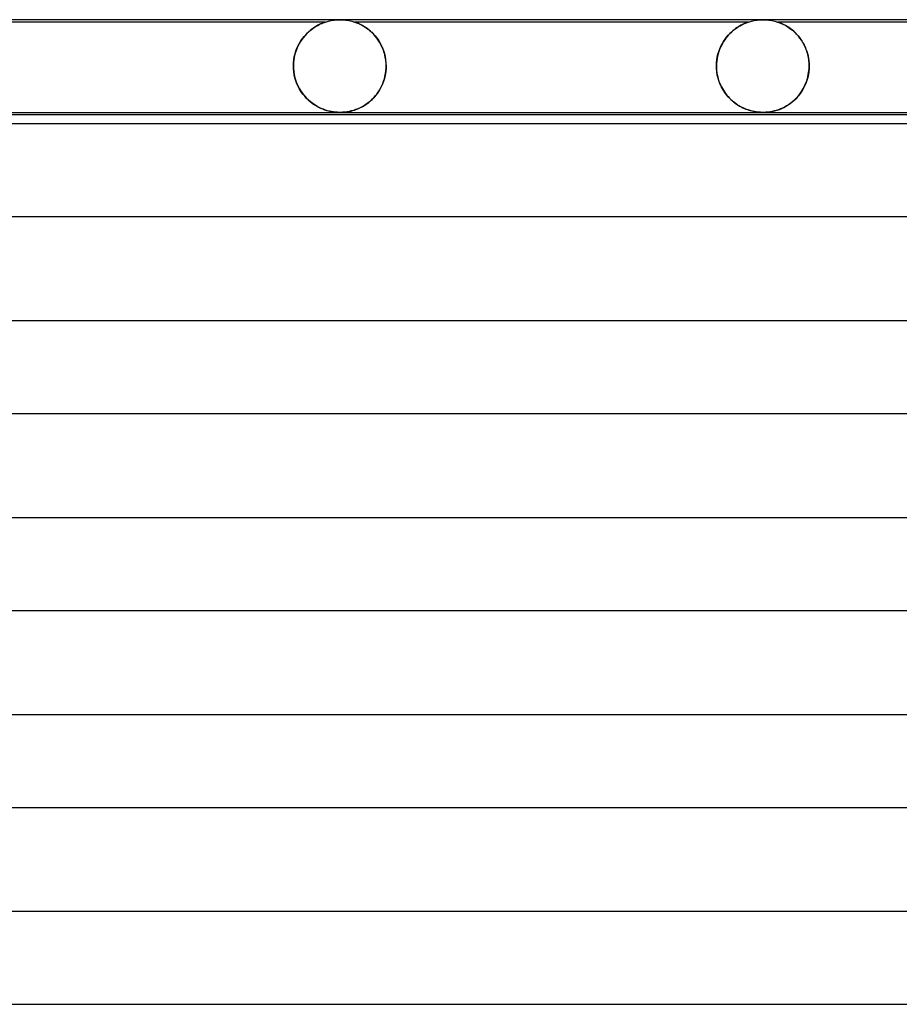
# Model space of a CAD drawing. Header units: millimetres. Extents: x -232 to 232, y -2 to 170.
# Tile 31 of 33: x 114 to 152, y 128 to 170. Entities that reach past the tile are written whole.
import ezdxf

# ---------------------------------------------------------------- set-up
doc = ezdxf.new("R2010")
doc.units = ezdxf.units.MM
doc.layers.add('HIDDEN', color=7, linetype='Continuous')
doc.layers.add('THICK', color=7, linetype='Continuous')

msp = doc.modelspace()

# ---------------------------------------------------------------- linework, layer by layer
at = {"layer": 'HIDDEN'}
for p, q in [((127.623, 169.996), (127.75, 170)), ((127.75, 170), (127.877, 169.996)), ((145.873, 169.996), (146, 170)), ((146, 170), (146.127, 169.996)), ((127.125, 169.9), (110.124, 169.9)), ((126.528, 169.586), (126.456, 169.529)), ((126.498, 169.563), (126.574, 169.62)), ((126.598, 169.638), (126.528, 169.586)), ((126.574, 169.62), (126.648, 169.671)), ((126.667, 169.683), (126.598, 169.638)), ((126.648, 169.671), (126.719, 169.715)), ((126.733, 169.723), (126.667, 169.683)), ((126.719, 169.715), (126.787, 169.754)), ((126.795, 169.759), (126.733, 169.723)), ((126.787, 169.754), (126.851, 169.787)), ((126.854, 169.789), (126.795, 169.759)), ((126.851, 169.787), (126.91, 169.816)), ((126.909, 169.815), (126.854, 169.789)), ((126.96, 169.838), (126.909, 169.815)), ((126.91, 169.816), (126.963, 169.839)), ((127.006, 169.857), (126.96, 169.838)), ((126.963, 169.839), (127.008, 169.858)), ((127.045, 169.872), (127.006, 169.857)), ((127.008, 169.858), (127.045, 169.872)), ((127.076, 169.883), (127.045, 169.872)), ((127.045, 169.872), (127.073, 169.882)), ((127.073, 169.882), (127.093, 169.889)), ((127.099, 169.891), (127.076, 169.883)), ((127.093, 169.889), (127.108, 169.894)), ((127.114, 169.896), (127.099, 169.891)), ((127.108, 169.894), (127.118, 169.897)), ((127.123, 169.899), (127.114, 169.896)), ((127.118, 169.897), (127.124, 169.899)), ((127.125, 169.9), (127.123, 169.899)), ((127.124, 169.899), (127.125, 169.9)), ((127.125, 169.9), (127.247, 169.936)), ((127.247, 169.936), (127.371, 169.964)), ((127.371, 169.964), (127.497, 169.984)), ((127.497, 169.984), (127.623, 169.996)), ((127.877, 169.996), (128.003, 169.984)), ((128.003, 169.984), (128.129, 169.964)), ((128.129, 169.964), (128.253, 169.936)), ((128.253, 169.936), (128.374, 169.9)), ((128.374, 169.9), (128.376, 169.9)), ((145.376, 169.9), (128.374, 169.9)), ((128.377, 169.899), (128.375, 169.9)), ((128.376, 169.9), (128.38, 169.898)), ((128.386, 169.896), (128.377, 169.899)), ((128.38, 169.898), (128.386, 169.896)), ((128.401, 169.891), (128.386, 169.896)), ((128.386, 169.896), (128.396, 169.893)), ((128.396, 169.893), (128.412, 169.888)), ((128.424, 169.883), (128.401, 169.891)), ((128.412, 169.888), (128.434, 169.88)), ((128.455, 169.872), (128.424, 169.883)), ((128.434, 169.88), (128.465, 169.868)), ((128.494, 169.856), (128.455, 169.872)), ((128.465, 169.868), (128.507, 169.851)), ((128.54, 169.837), (128.494, 169.856)), ((128.507, 169.851), (128.558, 169.829)), ((128.593, 169.813), (128.54, 169.837)), ((128.558, 169.829), (128.615, 169.802)), ((128.65, 169.785), (128.593, 169.813)), ((128.615, 169.802), (128.678, 169.771)), ((128.713, 169.752), (128.65, 169.785)), ((128.678, 169.771), (128.745, 169.733)), ((128.778, 169.713), (128.713, 169.752)), ((128.745, 169.733), (128.816, 169.69)), ((128.847, 169.67), (128.778, 169.713)), ((128.816, 169.69), (128.89, 169.641)), ((128.918, 169.621), (128.847, 169.67)), ((128.89, 169.641), (128.964, 169.586)), ((128.99, 169.565), (128.918, 169.621)), ((128.964, 169.586), (129.04, 169.524)), ((144.723, 169.543), (144.799, 169.602)), ((144.815, 169.614), (144.754, 169.568)), ((144.799, 169.602), (144.873, 169.654)), ((144.875, 169.656), (144.815, 169.614)), ((144.873, 169.654), (144.945, 169.701)), ((144.934, 169.694), (144.875, 169.656)), ((144.99, 169.728), (144.934, 169.694)), ((144.945, 169.701), (145.014, 169.741)), ((145.044, 169.758), (144.99, 169.728)), ((145.014, 169.741), (145.08, 169.776)), ((145.095, 169.784), (145.044, 169.758)), ((145.08, 169.776), (145.14, 169.806)), ((145.143, 169.807), (145.095, 169.784)), ((145.14, 169.806), (145.195, 169.831)), ((145.187, 169.828), (145.143, 169.807)), ((145.229, 169.846), (145.187, 169.828)), ((145.195, 169.831), (145.244, 169.852)), ((145.268, 169.861), (145.229, 169.846)), ((145.244, 169.852), (145.285, 169.868)), ((145.303, 169.875), (145.268, 169.861)), ((145.285, 169.868), (145.316, 169.88)), ((145.333, 169.886), (145.303, 169.875)), ((145.316, 169.88), (145.34, 169.888)), ((145.356, 169.893), (145.333, 169.886)), ((145.34, 169.888), (145.356, 169.894)), ((145.37, 169.898), (145.356, 169.893)), ((145.356, 169.894), (145.367, 169.897)), ((145.367, 169.897), (145.373, 169.899)), ((145.376, 169.9), (145.37, 169.898)), ((145.373, 169.899), (145.376, 169.9)), ((145.376, 169.9), (145.497, 169.936)), ((145.497, 169.936), (145.621, 169.964)), ((145.621, 169.964), (145.747, 169.984)), ((145.747, 169.984), (145.873, 169.996)), ((146.127, 169.996), (146.253, 169.984)), ((146.253, 169.984), (146.379, 169.964)), ((146.379, 169.964), (146.503, 169.936)), ((146.503, 169.936), (146.624, 169.9)), ((146.627, 169.899), (146.624, 169.9)), ((146.624, 169.9), (146.627, 169.899)), ((163.626, 169.9), (146.624, 169.9)), ((146.636, 169.896), (146.627, 169.899)), ((146.627, 169.899), (146.637, 169.896)), ((146.652, 169.891), (146.636, 169.896)), ((146.637, 169.896), (146.652, 169.891)), ((146.675, 169.883), (146.652, 169.891)), ((146.652, 169.891), (146.675, 169.882)), ((146.707, 169.871), (146.675, 169.883)), ((146.675, 169.882), (146.706, 169.871)), ((146.706, 169.871), (146.744, 169.856)), ((146.747, 169.855), (146.707, 169.871)), ((146.744, 169.856), (146.785, 169.839)), ((146.794, 169.835), (146.747, 169.855)), ((146.785, 169.839), (146.829, 169.82)), ((146.847, 169.811), (146.794, 169.835)), ((146.829, 169.82), (146.874, 169.798)), ((146.905, 169.782), (146.847, 169.811)), ((146.874, 169.798), (146.923, 169.774)), ((146.968, 169.749), (146.905, 169.782)), ((146.923, 169.774), (146.974, 169.746)), ((147.035, 169.71), (146.968, 169.749)), ((146.974, 169.746), (147.028, 169.714)), ((147.028, 169.714), (147.085, 169.678)), ((147.104, 169.666), (147.035, 169.71)), ((147.085, 169.678), (147.143, 169.638)), ((147.175, 169.616), (147.104, 169.666)), ((147.143, 169.638), (147.203, 169.594)), ((147.248, 169.56), (147.175, 169.616)), ((147.203, 169.594), (147.264, 169.546)), ((126.104, 169.15), (126.042, 169.057)), ((126.06, 169.086), (126.126, 169.181)), ((126.171, 169.238), (126.104, 169.15)), ((126.126, 169.181), (126.196, 169.269)), ((126.24, 169.32), (126.171, 169.238)), ((126.196, 169.269), (126.269, 169.352)), ((126.311, 169.397), (126.24, 169.32)), ((126.269, 169.352), (126.344, 169.429)), ((126.384, 169.466), (126.311, 169.397)), ((126.344, 169.429), (126.421, 169.499)), ((126.456, 169.529), (126.384, 169.466)), ((126.421, 169.499), (126.498, 169.563)), ((129.062, 169.504), (128.99, 169.565)), ((129.04, 169.524), (129.115, 169.456)), ((129.133, 169.438), (129.062, 169.504)), ((129.115, 169.456), (129.19, 169.381)), ((129.203, 169.367), (129.133, 169.438)), ((129.19, 169.381), (129.263, 169.299)), ((129.27, 169.29), (129.203, 169.367)), ((129.263, 169.299), (129.333, 169.21)), ((129.335, 169.209), (129.27, 169.29)), ((129.333, 169.21), (129.401, 169.114)), ((129.396, 169.122), (129.335, 169.209)), ((144.297, 169.064), (144.361, 169.158)), ((144.398, 169.208), (144.345, 169.135)), ((144.361, 169.158), (144.428, 169.246)), ((144.454, 169.278), (144.398, 169.208)), ((144.428, 169.246), (144.499, 169.329)), ((144.512, 169.343), (144.454, 169.278)), ((144.499, 169.329), (144.572, 169.406)), ((144.571, 169.405), (144.512, 169.343)), ((144.631, 169.463), (144.571, 169.405)), ((144.572, 169.406), (144.647, 169.477)), ((144.692, 169.517), (144.631, 169.463)), ((144.647, 169.477), (144.723, 169.543)), ((144.754, 169.568), (144.692, 169.517)), ((147.32, 169.498), (147.248, 169.56)), ((147.264, 169.546), (147.326, 169.493)), ((147.391, 169.432), (147.32, 169.498)), ((147.326, 169.493), (147.388, 169.435)), ((147.388, 169.435), (147.448, 169.373)), ((147.46, 169.36), (147.391, 169.432)), ((147.448, 169.373), (147.507, 169.307)), ((147.527, 169.283), (147.46, 169.36)), ((147.507, 169.307), (147.564, 169.237)), ((147.591, 169.201), (147.527, 169.283)), ((147.564, 169.237), (147.619, 169.163)), ((147.652, 169.114), (147.591, 169.201)), ((147.619, 169.163), (147.671, 169.085)), ((125.88, 168.743), (125.838, 168.629)), ((125.845, 168.649), (125.89, 168.767)), ((125.929, 168.853), (125.88, 168.743)), ((125.89, 168.767), (125.941, 168.879)), ((125.983, 168.958), (125.929, 168.853)), ((125.941, 168.879), (125.999, 168.986)), ((126.042, 169.057), (125.983, 168.958)), ((125.999, 168.986), (126.06, 169.086)), ((129.454, 169.03), (129.396, 169.122)), ((129.401, 169.114), (129.465, 169.012)), ((129.508, 168.932), (129.454, 169.03)), ((129.465, 169.012), (129.523, 168.903)), ((129.558, 168.83), (129.508, 168.932)), ((129.523, 168.903), (129.576, 168.788)), ((129.602, 168.723), (129.558, 168.83)), ((129.576, 168.788), (129.622, 168.667)), ((144.091, 168.633), (144.134, 168.748)), ((144.159, 168.806), (144.121, 168.715)), ((144.134, 168.748), (144.183, 168.859)), ((144.2, 168.894), (144.159, 168.806)), ((144.183, 168.859), (144.238, 168.964)), ((144.246, 168.978), (144.2, 168.894)), ((144.238, 168.964), (144.297, 169.064)), ((144.294, 169.059), (144.246, 168.978)), ((144.345, 169.135), (144.294, 169.059)), ((147.71, 169.022), (147.652, 169.114)), ((147.671, 169.085), (147.721, 169.004)), ((147.764, 168.924), (147.71, 169.022)), ((147.721, 169.004), (147.767, 168.918)), ((147.812, 168.822), (147.764, 168.924)), ((147.767, 168.918), (147.81, 168.828)), ((147.81, 168.828), (147.849, 168.734)), ((147.856, 168.716), (147.812, 168.822)), ((147.849, 168.734), (147.884, 168.638)), ((125.773, 168.387), (125.752, 168.26)), ((125.753, 168.268), (125.775, 168.399)), ((125.802, 168.51), (125.773, 168.387)), ((125.775, 168.399), (125.806, 168.527)), ((125.838, 168.629), (125.802, 168.51)), ((125.806, 168.527), (125.845, 168.649)), ((129.641, 168.61), (129.602, 168.723)), ((129.622, 168.667), (129.662, 168.541)), ((129.674, 168.494), (129.641, 168.61)), ((129.662, 168.541), (129.693, 168.41)), ((129.7, 168.374), (129.674, 168.494)), ((129.693, 168.41), (129.716, 168.276)), ((129.719, 168.252), (129.7, 168.374)), ((144.012, 168.318), (143.998, 168.213)), ((144.004, 168.261), (144.025, 168.388)), ((144.032, 168.422), (144.012, 168.318)), ((144.025, 168.388), (144.054, 168.513)), ((144.057, 168.523), (144.032, 168.422)), ((144.054, 168.513), (144.091, 168.633)), ((144.087, 168.62), (144.057, 168.523)), ((144.121, 168.715), (144.087, 168.62)), ((147.895, 168.604), (147.856, 168.716)), ((147.884, 168.638), (147.914, 168.538)), ((147.927, 168.488), (147.895, 168.604)), ((147.914, 168.538), (147.94, 168.434)), ((147.953, 168.37), (147.927, 168.488)), ((147.94, 168.434), (147.96, 168.328)), ((147.971, 168.249), (147.953, 168.37)), ((147.96, 168.328), (147.975, 168.22)), ((125.734, 168), (125.739, 168.135)), ((125.739, 168.131), (125.734, 168)), ((125.734, 168), (125.734, 167.983)), ((125.734, 167.983), (125.734, 168)), ((125.734, 167.983), (125.734, 167.967)), ((125.734, 167.967), (125.734, 167.983)), ((125.734, 167.967), (125.735, 167.95)), ((125.735, 167.95), (125.734, 167.967)), ((125.735, 167.95), (125.735, 167.933)), ((125.735, 167.933), (125.735, 167.95)), ((125.735, 167.933), (125.736, 167.917)), ((125.736, 167.917), (125.735, 167.933)), ((125.736, 167.917), (125.737, 167.9)), ((125.737, 167.9), (125.736, 167.917)), ((125.749, 167.761), (125.737, 167.9)), ((125.737, 167.9), (125.748, 167.764)), ((125.739, 168.135), (125.753, 168.268)), ((125.752, 168.26), (125.739, 168.131)), ((129.716, 168.276), (129.73, 168.139)), ((129.731, 168.127), (129.719, 168.252)), ((129.732, 167.9), (129.719, 167.752)), ((129.723, 167.786), (129.732, 167.9)), ((129.73, 168.139), (129.735, 168)), ((129.735, 168), (129.731, 168.127)), ((129.732, 167.9), (129.733, 167.917)), ((129.733, 167.917), (129.732, 167.9)), ((129.733, 167.933), (129.734, 167.95)), ((129.734, 167.95), (129.733, 167.933)), ((129.733, 167.917), (129.733, 167.933)), ((129.733, 167.933), (129.733, 167.917)), ((129.734, 167.967), (129.735, 167.983)), ((129.735, 167.983), (129.734, 167.967)), ((129.734, 167.95), (129.734, 167.967)), ((129.734, 167.967), (129.734, 167.95)), ((129.735, 167.983), (129.735, 168)), ((129.735, 168), (129.735, 167.983)), ((143.986, 168), (143.991, 168.131)), ((143.989, 168.107), (143.986, 168)), ((143.986, 168), (143.986, 167.983)), ((143.986, 167.983), (143.986, 168)), ((143.986, 167.983), (143.986, 167.967)), ((143.986, 167.967), (143.986, 167.983)), ((143.986, 167.967), (143.987, 167.95)), ((143.987, 167.95), (143.986, 167.967)), ((143.987, 167.95), (143.987, 167.933)), ((143.987, 167.933), (143.987, 167.95)), ((143.987, 167.933), (143.988, 167.917)), ((143.988, 167.917), (143.987, 167.933)), ((143.988, 167.917), (143.989, 167.9)), ((143.989, 167.9), (143.988, 167.917)), ((143.998, 168.213), (143.989, 168.107)), ((144.001, 167.755), (143.989, 167.9)), ((143.989, 167.9), (143.996, 167.806)), ((143.991, 168.131), (144.004, 168.261)), ((147.966, 167.717), (147.984, 167.9)), ((147.983, 168.125), (147.971, 168.249)), ((147.984, 167.9), (147.973, 167.765)), ((147.975, 168.22), (147.984, 168.11)), ((147.987, 168), (147.983, 168.125)), ((147.984, 168.11), (147.987, 168)), ((147.984, 167.9), (147.985, 167.917)), ((147.985, 167.917), (147.984, 167.9)), ((147.985, 167.933), (147.986, 167.95)), ((147.986, 167.95), (147.985, 167.933)), ((147.985, 167.917), (147.985, 167.933)), ((147.985, 167.933), (147.985, 167.917)), ((147.986, 167.983), (147.987, 168)), ((147.987, 168), (147.986, 167.983)), ((147.986, 167.967), (147.986, 167.983)), ((147.986, 167.983), (147.986, 167.967)), ((147.986, 167.95), (147.986, 167.967)), ((147.986, 167.967), (147.986, 167.95)), ((125.748, 167.764), (125.769, 167.628)), ((125.77, 167.624), (125.749, 167.761)), ((125.769, 167.628), (125.799, 167.495)), ((125.801, 167.491), (125.77, 167.624)), ((125.799, 167.495), (125.838, 167.367)), ((125.84, 167.36), (125.801, 167.491)), ((129.662, 167.464), (129.619, 167.325)), ((129.626, 167.347), (129.659, 167.454)), ((129.659, 167.454), (129.687, 167.563)), ((129.696, 167.606), (129.662, 167.464)), ((129.687, 167.563), (129.708, 167.674)), ((129.719, 167.752), (129.696, 167.606)), ((129.708, 167.674), (129.723, 167.786)), ((143.996, 167.806), (144.007, 167.712)), ((144.024, 167.612), (144.001, 167.755)), ((144.007, 167.712), (144.023, 167.62)), ((144.023, 167.62), (144.043, 167.53)), ((144.057, 167.473), (144.024, 167.612)), ((144.043, 167.53), (144.067, 167.44)), ((144.1, 167.338), (144.057, 167.473)), ((147.884, 167.365), (147.933, 167.537)), ((147.924, 167.5), (147.887, 167.373)), ((147.952, 167.631), (147.924, 167.5)), ((147.933, 167.537), (147.966, 167.717)), ((147.973, 167.765), (147.952, 167.631)), ((125.838, 167.367), (125.884, 167.243)), ((125.888, 167.234), (125.84, 167.36)), ((125.884, 167.243), (125.938, 167.125)), ((125.944, 167.114), (125.888, 167.234)), ((125.938, 167.125), (125.999, 167.011)), ((126.005, 167), (125.944, 167.114)), ((129.506, 167.066), (129.438, 166.947)), ((129.445, 166.957), (129.497, 167.049)), ((129.497, 167.049), (129.545, 167.145)), ((129.566, 167.193), (129.506, 167.066)), ((129.545, 167.145), (129.588, 167.244)), ((129.619, 167.325), (129.566, 167.193)), ((129.588, 167.244), (129.626, 167.347)), ((144.067, 167.44), (144.095, 167.353)), ((144.095, 167.353), (144.126, 167.267)), ((144.151, 167.208), (144.1, 167.338)), ((144.126, 167.267), (144.162, 167.184)), ((144.21, 167.084), (144.151, 167.208)), ((144.162, 167.184), (144.2, 167.104)), ((144.2, 167.104), (144.242, 167.026)), ((144.276, 166.967), (144.21, 167.084)), ((144.242, 167.026), (144.286, 166.951)), ((147.661, 166.901), (147.746, 167.045)), ((147.79, 167.132), (147.732, 167.019)), ((147.746, 167.045), (147.821, 167.2)), ((147.842, 167.25), (147.79, 167.132)), ((147.821, 167.2), (147.884, 167.365)), ((147.887, 167.373), (147.842, 167.25)), ((125.999, 167.011), (126.065, 166.904)), ((126.074, 166.891), (126.005, 167)), ((126.065, 166.904), (126.137, 166.803)), ((126.147, 166.789), (126.074, 166.891)), ((126.137, 166.803), (126.213, 166.708)), ((126.225, 166.694), (126.147, 166.789)), ((126.213, 166.708), (126.294, 166.619)), ((126.307, 166.605), (126.225, 166.694)), ((126.294, 166.619), (126.378, 166.537)), ((126.392, 166.524), (126.307, 166.605)), ((129.199, 166.631), (129.109, 166.54)), ((129.131, 166.561), (129.2, 166.632)), ((129.284, 166.729), (129.199, 166.631)), ((129.2, 166.632), (129.266, 166.707)), ((129.266, 166.707), (129.329, 166.786)), ((129.364, 166.834), (129.284, 166.729)), ((129.329, 166.786), (129.389, 166.87)), ((129.438, 166.947), (129.364, 166.834)), ((129.389, 166.87), (129.445, 166.957)), ((144.349, 166.857), (144.276, 166.967)), ((144.286, 166.951), (144.333, 166.879)), ((144.333, 166.879), (144.383, 166.81)), ((144.427, 166.753), (144.349, 166.857)), ((144.383, 166.81), (144.435, 166.743)), ((144.509, 166.657), (144.427, 166.753)), ((144.435, 166.743), (144.489, 166.68)), ((144.489, 166.68), (144.545, 166.619)), ((144.596, 166.568), (144.509, 166.657)), ((144.545, 166.619), (144.604, 166.561)), ((147.355, 166.536), (147.464, 166.646)), ((147.445, 166.626), (147.363, 166.543)), ((147.524, 166.715), (147.445, 166.626)), ((147.464, 166.646), (147.566, 166.768)), ((147.598, 166.81), (147.524, 166.715)), ((147.566, 166.768), (147.661, 166.901)), ((147.668, 166.911), (147.598, 166.81)), ((147.732, 167.019), (147.668, 166.911)), ((126.378, 166.537), (126.464, 166.462)), ((126.48, 166.449), (126.392, 166.524)), ((126.464, 166.462), (126.552, 166.394)), ((126.57, 166.38), (126.48, 166.449)), ((126.552, 166.394), (126.64, 166.332)), ((126.661, 166.319), (126.57, 166.38)), ((126.64, 166.332), (126.729, 166.277)), ((126.753, 166.263), (126.661, 166.319)), ((126.729, 166.277), (126.818, 166.228)), ((126.846, 166.214), (126.753, 166.263)), ((126.818, 166.228), (126.906, 166.185)), ((126.939, 166.17), (126.846, 166.214)), ((126.906, 166.185), (126.993, 166.147)), ((128.618, 166.2), (128.519, 166.155)), ((128.522, 166.157), (128.599, 166.191)), ((128.599, 166.191), (128.676, 166.23)), ((128.718, 166.252), (128.618, 166.2)), ((128.676, 166.23), (128.753, 166.273)), ((128.817, 166.312), (128.718, 166.252)), ((128.753, 166.273), (128.831, 166.321)), ((128.917, 166.38), (128.817, 166.312)), ((128.831, 166.321), (128.909, 166.374)), ((128.909, 166.374), (128.985, 166.432)), ((129.014, 166.456), (128.917, 166.38)), ((128.985, 166.432), (129.059, 166.495)), ((129.109, 166.54), (129.014, 166.456)), ((129.059, 166.495), (129.131, 166.561)), ((144.685, 166.487), (144.596, 166.568)), ((144.604, 166.561), (144.664, 166.506)), ((144.664, 166.506), (144.725, 166.453)), ((144.778, 166.412), (144.685, 166.487)), ((144.725, 166.453), (144.788, 166.404)), ((144.872, 166.345), (144.778, 166.412)), ((144.788, 166.404), (144.853, 166.358)), ((144.853, 166.358), (144.919, 166.314)), ((144.968, 166.284), (144.872, 166.345)), ((144.919, 166.314), (144.986, 166.273)), ((145.065, 166.23), (144.968, 166.284)), ((144.986, 166.273), (145.054, 166.236)), ((145.054, 166.236), (145.121, 166.202)), ((145.162, 166.182), (145.065, 166.23)), ((145.121, 166.202), (145.188, 166.171)), ((145.258, 166.141), (145.162, 166.182)), ((146.836, 166.185), (146.747, 166.146)), ((146.779, 166.159), (146.895, 166.213)), ((146.926, 166.23), (146.836, 166.185)), ((146.895, 166.213), (147.012, 166.277)), ((147.016, 166.28), (146.926, 166.23)), ((147.012, 166.277), (147.128, 166.352)), ((147.105, 166.336), (147.016, 166.28)), ((147.193, 166.399), (147.105, 166.336)), ((147.128, 166.352), (147.243, 166.438)), ((147.279, 166.468), (147.193, 166.399)), ((147.243, 166.438), (147.355, 166.536)), ((147.363, 166.543), (147.279, 166.468)), ((127.031, 166.132), (126.939, 166.17)), ((126.993, 166.147), (127.079, 166.115)), ((127.122, 166.1), (127.031, 166.132)), ((127.079, 166.115), (127.165, 166.087)), ((127.212, 166.073), (127.122, 166.1)), ((127.165, 166.087), (127.252, 166.062)), ((127.3, 166.051), (127.212, 166.073)), ((127.252, 166.062), (127.339, 166.042)), ((127.384, 166.033), (127.3, 166.051)), ((127.339, 166.042), (127.426, 166.026)), ((127.459, 166.021), (127.384, 166.033)), ((127.426, 166.026), (127.511, 166.014)), ((127.526, 166.012), (127.459, 166.021)), ((127.511, 166.014), (127.594, 166.006)), ((127.585, 166.007), (127.526, 166.012)), ((127.639, 166.003), (127.585, 166.007)), ((127.594, 166.006), (127.673, 166.001)), ((127.694, 166.001), (127.639, 166.003)), ((127.673, 166.001), (127.749, 166)), ((127.748, 166), (127.694, 166.001)), ((127.803, 166.001), (127.748, 166)), ((127.749, 166), (127.826, 166.001)), ((127.858, 166.003), (127.803, 166.001)), ((127.826, 166.001), (127.904, 166.006)), ((127.918, 166.007), (127.858, 166.003)), ((127.904, 166.006), (127.985, 166.014)), ((127.985, 166.014), (127.918, 166.007)), ((127.985, 166.014), (128.067, 166.026)), ((128.06, 166.024), (127.985, 166.014)), ((128.142, 166.039), (128.06, 166.024)), ((128.067, 166.026), (128.148, 166.04)), ((128.232, 166.06), (128.142, 166.039)), ((128.148, 166.04), (128.225, 166.058)), ((128.225, 166.058), (128.3, 166.078)), ((128.326, 166.085), (128.232, 166.06)), ((128.3, 166.078), (128.372, 166.1)), ((128.421, 166.117), (128.326, 166.085)), ((128.372, 166.1), (128.447, 166.126)), ((128.519, 166.155), (128.421, 166.117)), ((128.447, 166.126), (128.522, 166.157)), ((145.188, 166.171), (145.254, 166.143)), ((145.254, 166.143), (145.32, 166.118)), ((145.354, 166.106), (145.258, 166.141)), ((145.32, 166.118), (145.385, 166.096)), ((145.447, 166.077), (145.354, 166.106)), ((145.385, 166.096), (145.449, 166.077)), ((145.538, 166.054), (145.447, 166.077)), ((145.449, 166.077), (145.511, 166.06)), ((145.511, 166.06), (145.574, 166.046)), ((145.625, 166.035), (145.538, 166.054)), ((145.574, 166.046), (145.639, 166.033)), ((145.702, 166.022), (145.625, 166.035)), ((145.639, 166.033), (145.707, 166.021)), ((145.77, 166.013), (145.702, 166.022)), ((145.707, 166.021), (145.777, 166.012)), ((145.831, 166.007), (145.77, 166.013)), ((145.777, 166.012), (145.849, 166.006)), ((145.887, 166.003), (145.831, 166.007)), ((145.849, 166.006), (145.924, 166.001)), ((145.942, 166.001), (145.887, 166.003)), ((145.924, 166.001), (145.997, 166)), ((145.998, 166), (145.942, 166.001)), ((145.997, 166), (146.072, 166.001)), ((146.055, 166.001), (145.998, 166)), ((146.113, 166.003), (146.055, 166.001)), ((146.072, 166.001), (146.148, 166.006)), ((146.174, 166.008), (146.113, 166.003)), ((146.148, 166.006), (146.232, 166.014)), ((146.242, 166.015), (146.174, 166.008)), ((146.232, 166.014), (146.329, 166.027)), ((146.316, 166.025), (146.242, 166.015)), ((146.397, 166.04), (146.316, 166.025)), ((146.329, 166.027), (146.437, 166.049)), ((146.483, 166.06), (146.397, 166.04)), ((146.437, 166.049), (146.55, 166.078)), ((146.57, 166.084), (146.483, 166.06)), ((146.55, 166.078), (146.664, 166.114)), ((146.658, 166.112), (146.57, 166.084)), ((146.747, 166.146), (146.658, 166.112)), ((146.664, 166.114), (146.779, 166.159))]:
    msp.add_line(p, q, dxfattribs=at)
at = {"layer": 'THICK'}
for p, q in [((180.5, 170), (-180.5, 170)), ((2, 166), (180.489, 166)), ((178.502, 165.9), (36.5, 165.9)), ((179.865, 165.5), (2, 165.5)), ((2, 161.5), (179.866, 161.5)), ((180.24, 157), (2, 157)), ((2, 153), (180.241, 153)), ((180.615, 148.5), (2, 148.5)), ((2, 144.5), (180.616, 144.5)), ((180.99, 140), (2, 140)), ((2, 136), (180.991, 136)), ((181.365, 131.5), (2, 131.5)), ((2, 127.5), (181.366, 127.5))]:
    msp.add_line(p, q, dxfattribs=at)

doc.saveas('drawing.dxf')
